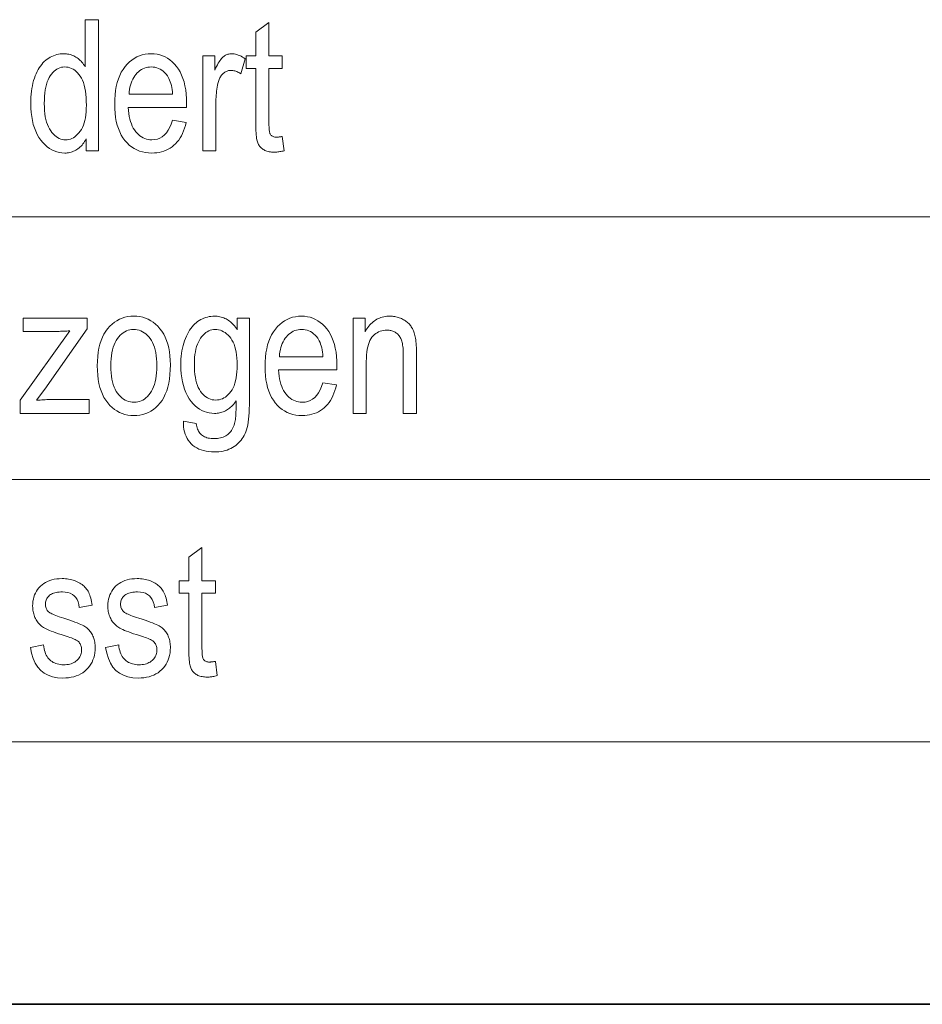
# Model space of a CAD drawing. Extents: x 5 to 2705, y 5 to 648.
# Tile 14 of 50: x 681 to 695, y 46 to 61. Entities that reach past the tile are written whole.
import ezdxf

# ---------------------------------------------------------------- set-up
doc = ezdxf.new("R2010")
doc.units = 0

msp = doc.modelspace()

# ---------------------------------------------------------------- linework, layer by layer
at = {"color": 7, "lineweight": 13}
for p, q in [((659, 58), (737, 58)), ((659, 54), (757, 54)), ((659, 50), (737, 50))]:
    msp.add_line(p, q, dxfattribs=at)
at = {"color": 7, "lineweight": 35}
msp.add_line((832, 46), (654, 46), dxfattribs=at)
at = {"color": 7, "lineweight": 13}
for points in [[(681.952271, 59.006138), (681.952271, 59.18895), (681.94104, 59.168438), (681.929138, 59.148922), (681.916687, 59.130402), (681.903564, 59.112877), (681.889832, 59.096348), (681.875488, 59.080818), (681.860474, 59.06628), (681.844849, 59.052742), (681.828613, 59.040195), (681.811707, 59.028648), (681.794434, 59.01815), (681.776794, 59.008759), (681.758911, 59.000469), (681.740784, 58.993286), (681.722351, 58.987209), (681.703674, 58.982235), (681.684692, 58.978367), (681.665466, 58.975605), (681.645996, 58.973949), (681.626221, 58.973396), (681.584717, 58.97538), (681.544434, 58.981335), (681.505249, 58.991261), (681.467163, 59.005157), (681.430237, 59.023022), (681.39447, 59.044857), (681.359802, 59.07066), (681.326294, 59.100433), (681.293884, 59.134182), (681.262634, 59.171894), (681.233459, 59.213211), (681.207397, 59.257763), (681.184326, 59.305546), (681.164368, 59.35656), (681.147522, 59.410809), (681.133667, 59.468292), (681.122925, 59.529011), (681.115295, 59.59296), (681.110657, 59.660141), (681.109131, 59.730556), (681.109802, 59.779194), (681.111877, 59.826328), (681.115295, 59.871964), (681.120056, 59.916096), (681.126221, 59.958729), (681.133667, 59.999863), (681.142578, 60.039494), (681.152771, 60.077625), (681.164368, 60.114254), (681.177368, 60.149384), (681.191467, 60.182877), (681.206482, 60.214596), (681.222412, 60.244541), (681.239258, 60.272713), (681.257019, 60.29911), (681.275635, 60.323738), (681.295227, 60.346588), (681.315735, 60.367664), (681.337158, 60.386971), (681.359497, 60.404499), (681.382507, 60.420311), (681.406067, 60.43446), (681.430115, 60.446941), (681.454651, 60.45776), (681.479736, 60.466915), (681.505249, 60.474403), (681.531311, 60.480232), (681.557922, 60.48439), (681.584961, 60.486889), (681.612549, 60.48772), (681.632324, 60.487194), (681.651794, 60.485619), (681.671021, 60.482994), (681.689941, 60.479317), (681.708557, 60.47459), (681.726929, 60.468811), (681.744934, 60.461983), (681.762756, 60.454105), (681.780212, 60.445175), (681.797424, 60.435196), (681.814148, 60.424274), (681.830322, 60.412521), (681.845947, 60.399937), (681.860901, 60.38652), (681.875366, 60.372269), (681.88916, 60.357189), (681.902405, 60.341274), (681.915039, 60.324528), (681.927124, 60.30695), (681.938599, 60.28854), (681.938599, 61.006138), (682.140503, 61.006138), (682.140503, 59.006138)], [(684.941345, 59.225784), (684.968628, 59.008865), (684.952148, 59.004719), (684.935974, 59.001007), (684.920166, 58.997734), (684.904663, 58.994896), (684.889526, 58.992496), (684.874634, 58.990532), (684.860107, 58.989002), (684.845947, 58.987911), (684.832092, 58.987255), (684.818542, 58.987038), (684.797974, 58.987453), (684.778198, 58.988701), (684.759216, 58.990784), (684.741089, 58.993694), (684.723755, 58.99744), (684.707214, 59.002018), (684.691528, 59.007427), (684.676697, 59.013668), (684.662598, 59.020741), (684.649414, 59.028648), (684.636963, 59.037277), (684.625366, 59.04652), (684.614563, 59.056377), (684.604553, 59.066849), (684.595337, 59.07793), (684.586914, 59.08963), (684.579346, 59.101944), (684.572571, 59.114868), (684.566589, 59.12841), (684.561401, 59.142563), (684.556885, 59.158459), (684.552795, 59.177216), (684.549194, 59.198837), (684.546143, 59.223328), (684.543457, 59.250679), (684.541321, 59.280899), (684.539673, 59.313984), (684.538452, 59.34993), (684.537781, 59.388744), (684.537537, 59.43042), (684.537537, 60.263981), (684.390198, 60.263981), (684.390198, 60.454979), (684.537537, 60.454979), (684.537537, 60.813778), (684.738037, 60.961117), (684.738037, 60.454979), (684.941345, 60.454979), (684.941345, 60.263981), (684.738037, 60.263981), (684.738037, 59.416779), (684.73822, 59.394146), (684.73877, 59.373177), (684.739685, 59.353874), (684.740906, 59.336235), (684.742493, 59.320259), (684.744446, 59.305946), (684.746765, 59.293301), (684.74939, 59.282318), (684.752441, 59.272999), (684.755798, 59.265347), (684.761414, 59.256016), (684.767944, 59.247665), (684.775391, 59.240299), (684.783752, 59.233913), (684.792969, 59.228512), (684.803101, 59.224091), (684.814148, 59.220654), (684.826111, 59.218197), (684.838928, 59.216724), (684.852661, 59.216232), (684.85968, 59.216328), (684.867126, 59.216614), (684.874939, 59.217094), (684.88324, 59.217762), (684.891907, 59.21862), (684.90094, 59.219673), (684.910461, 59.220913), (684.920349, 59.222343), (684.930603, 59.223969)], [(683.268738, 59.472713), (683.476135, 59.441338), (683.464905, 59.396091), (683.452026, 59.353123), (683.4375, 59.312435), (683.421204, 59.274025), (683.40332, 59.237892), (683.383728, 59.204037), (683.362427, 59.172462), (683.339478, 59.143166), (683.314819, 59.116146), (683.288513, 59.091404), (683.260742, 59.068981), (683.231628, 59.04892), (683.201294, 59.031219), (683.169556, 59.015877), (683.136597, 59.002899), (683.102295, 58.992275), (683.066772, 58.984016), (683.029907, 58.978115), (682.991699, 58.974575), (682.952271, 58.973396), (682.90271, 58.975311), (682.855164, 58.981064), (682.809448, 58.990646), (682.765747, 59.004063), (682.723938, 59.021317), (682.684021, 59.0424), (682.646057, 59.067318), (682.609985, 59.096069), (682.575867, 59.128654), (682.54364, 59.165073), (682.513977, 59.205109), (682.487427, 59.248539), (682.463989, 59.295368), (682.443665, 59.345592), (682.426514, 59.399216), (682.412415, 59.456234), (682.401489, 59.516651), (682.393677, 59.580463), (682.389038, 59.647675), (682.387451, 59.718281), (682.389038, 59.791534), (682.393738, 59.861225), (682.401611, 59.927361), (682.412659, 59.989929), (682.426819, 60.048943), (682.444153, 60.104393), (682.464661, 60.156281), (682.488281, 60.204609), (682.515076, 60.249378), (682.545044, 60.290585), (682.577393, 60.328041), (682.611389, 60.361553), (682.647095, 60.391125), (682.684509, 60.416752), (682.723572, 60.438438), (682.764282, 60.456181), (682.806763, 60.469978), (682.85083, 60.479836), (682.896606, 60.485748), (682.944092, 60.48772), (682.989441, 60.485783), (683.033203, 60.479973), (683.0755, 60.470284), (683.116272, 60.456726), (683.155518, 60.439289), (683.193237, 60.41798), (683.229431, 60.392796), (683.264038, 60.363735), (683.29718, 60.330803), (683.328796, 60.293995), (683.358093, 60.253517), (683.384277, 60.209576), (683.40741, 60.162167), (683.427429, 60.111294), (683.444397, 60.056957), (683.458252, 59.999153), (683.469055, 59.937885), (683.476807, 59.87315), (683.481384, 59.804951), (683.482971, 59.733288), (683.481567, 59.667801), (682.594788, 59.667801), (682.598145, 59.620163), (682.603271, 59.574924), (682.610168, 59.532085), (682.618835, 59.49165), (682.629272, 59.453613), (682.641479, 59.41798), (682.655457, 59.384747), (682.671204, 59.353912), (682.688721, 59.325481), (682.708069, 59.299454), (682.728699, 59.275864), (682.750183, 59.254761), (682.772583, 59.236137), (682.795776, 59.219997), (682.819946, 59.206341), (682.84491, 59.195168), (682.870789, 59.186478), (682.897522, 59.180271), (682.92511, 59.176548), (682.953613, 59.175304), (682.997559, 59.17828), (683.038696, 59.187202), (683.077087, 59.202072), (683.112732, 59.222893), (683.14563, 59.249657), (683.175781, 59.282372), (683.203125, 59.321037), (683.227783, 59.365646), (683.249634, 59.416206)], [(683.729858, 59.006138), (683.729858, 60.454979), (683.911316, 60.454979), (683.911316, 60.235332), (683.92511, 60.264862), (683.938721, 60.292332), (683.952026, 60.317741), (683.965149, 60.341091), (683.978027, 60.362381), (683.990662, 60.381607), (684.003052, 60.398777), (684.015198, 60.413887), (684.027161, 60.426937), (684.038879, 60.437923), (684.050598, 60.447388), (684.062622, 60.455853), (684.074951, 60.463322), (684.087585, 60.469795), (684.100464, 60.475273), (684.113586, 60.479752), (684.127075, 60.483238), (684.140808, 60.485729), (684.154846, 60.487221), (684.169189, 60.48772), (684.189392, 60.486931), (684.209717, 60.484554), (684.230103, 60.480598), (684.25061, 60.47506), (684.271118, 60.467937), (684.291809, 60.459236), (684.3125, 60.448948), (684.333313, 60.43708), (684.354187, 60.423626), (684.375183, 60.408592), (684.306946, 60.180763), (684.291992, 60.190872), (684.2771, 60.199917), (684.262329, 60.207897), (684.247559, 60.214813), (684.232971, 60.220669), (684.218384, 60.225456), (684.203918, 60.229179), (684.189514, 60.231842), (684.175232, 60.233437), (684.161011, 60.233971), (684.148254, 60.233517), (684.135742, 60.232166), (684.123474, 60.229916), (684.11145, 60.226765), (684.099609, 60.222713), (684.087952, 60.217762), (684.076538, 60.21191), (684.065369, 60.205154), (684.054382, 60.197502), (684.04364, 60.18895), (684.033325, 60.179588), (684.023621, 60.169521), (684.014526, 60.158745), (684.006104, 60.147255), (683.998291, 60.135059), (683.991089, 60.122154), (683.984558, 60.10854), (683.978638, 60.094215), (683.973328, 60.079182), (683.968628, 60.063438), (683.961365, 60.035156), (683.954895, 60.006519), (683.949158, 59.977528), (683.944153, 59.948185), (683.939941, 59.918484), (683.936523, 59.888432), (683.933838, 59.858021), (683.931946, 59.827255), (683.930786, 59.796139), (683.93042, 59.764664), (683.93042, 59.006138)], [(681.315125, 59.729195), (681.316101, 59.674431), (681.319031, 59.622562), (681.323914, 59.573586), (681.33075, 59.527504), (681.339539, 59.48431), (681.350281, 59.444008), (681.362915, 59.406601), (681.377563, 59.372086), (681.394165, 59.340462), (681.412659, 59.311729), (681.432495, 59.285809), (681.453003, 59.262619), (681.474121, 59.242153), (681.49585, 59.224419), (681.51825, 59.209412), (681.54126, 59.197132), (681.564941, 59.187584), (681.589294, 59.180763), (681.614258, 59.17667), (681.639832, 59.175304), (681.665161, 59.176617), (681.689758, 59.180546), (681.713684, 59.187092), (681.737, 59.196262), (681.759521, 59.208046), (681.781433, 59.222454), (681.802673, 59.239479), (681.823181, 59.259125), (681.843018, 59.281391), (681.862183, 59.306274), (681.880127, 59.333805), (681.896118, 59.36401), (681.910217, 59.396889), (681.922485, 59.432442), (681.9328, 59.470669), (681.941284, 59.511566), (681.947876, 59.555141), (681.952576, 59.601391), (681.955383, 59.650314), (681.95636, 59.701908), (681.955383, 59.761112), (681.952576, 59.817024), (681.947876, 59.869652), (681.941284, 59.918991), (681.9328, 59.965038), (681.922485, 60.007801), (681.910217, 60.047276), (681.896118, 60.083466), (681.880127, 60.116364), (681.862183, 60.145973), (681.842896, 60.172543), (681.822571, 60.196316), (681.801331, 60.217289), (681.779053, 60.23547), (681.755798, 60.250851), (681.731567, 60.263435), (681.70636, 60.273224), (681.680176, 60.280216), (681.653015, 60.284412), (681.624817, 60.285812), (681.599792, 60.284466), (681.5755, 60.280434), (681.55188, 60.273716), (681.528992, 60.264309), (681.506836, 60.252216), (681.485352, 60.237434), (681.4646, 60.219963), (681.444519, 60.199806), (681.425171, 60.176964), (681.406555, 60.151432), (681.38916, 60.12302), (681.373657, 60.091541), (681.359924, 60.056992), (681.348022, 60.019371), (681.338013, 59.978683), (681.329773, 59.934925), (681.323364, 59.888096), (681.318787, 59.8382), (681.31604, 59.785229)], [(682.607117, 59.869713), (683.270142, 59.869713), (683.266846, 59.90641), (683.262512, 59.9412), (683.257141, 59.974079), (683.250671, 60.005047), (683.243164, 60.034103), (683.234619, 60.061253), (683.224976, 60.086494), (683.214233, 60.109821), (683.202454, 60.131241), (683.189636, 60.150749), (683.169739, 60.176411), (683.148743, 60.199371), (683.126709, 60.219631), (683.103638, 60.23719), (683.079468, 60.252045), (683.05426, 60.264202), (683.027954, 60.273655), (683.00061, 60.280407), (682.972168, 60.284458), (682.942688, 60.285812), (682.916077, 60.284683), (682.890259, 60.281307), (682.865234, 60.275681), (682.841003, 60.267803), (682.817505, 60.257671), (682.794861, 60.245293), (682.77301, 60.230659), (682.751953, 60.213779), (682.731628, 60.194645), (682.712158, 60.17326), (682.693909, 60.149963), (682.677368, 60.125099), (682.662598, 60.098667), (682.649475, 60.070667), (682.638123, 60.041096), (682.628479, 60.009956), (682.620544, 59.977249), (682.61438, 59.942974), (682.609863, 59.907127)], [(680.949524, 55.006138), (680.949524, 55.205318), (681.706665, 56.263981), (681.681091, 56.262428), (681.656128, 56.261036), (681.631775, 56.259808), (681.608032, 56.258743), (681.5849, 56.257843), (681.562439, 56.257107), (681.540588, 56.256535), (681.519409, 56.256123), (681.49884, 56.255878), (681.478882, 56.255798), (680.994568, 56.255798), (680.994568, 56.454979), (681.965881, 56.454979), (681.965881, 56.292633), (681.32196, 55.373123), (681.197815, 55.205318), (681.22467, 55.207653), (681.25116, 55.20974), (681.277405, 55.211582), (681.303223, 55.213177), (681.328796, 55.214527), (681.354004, 55.215633), (681.378906, 55.216492), (681.403442, 55.217106), (681.427673, 55.217476), (681.451538, 55.217598), (682.001343, 55.217598), (682.001343, 55.006138)], [(682.122803, 55.730556), (682.12439, 55.803749), (682.129089, 55.87326), (682.136963, 55.939083), (682.14801, 56.001228), (682.16217, 56.059685), (682.179504, 56.11446), (682.200012, 56.16555), (682.223633, 56.212959), (682.250427, 56.256683), (682.280334, 56.296726), (682.312683, 56.333015), (682.346741, 56.365482), (682.382446, 56.394131), (682.419861, 56.418961), (682.458923, 56.439972), (682.499634, 56.457161), (682.542053, 56.470531), (682.586182, 56.48008), (682.631958, 56.485809), (682.679382, 56.48772), (682.726074, 56.485809), (682.77124, 56.48008), (682.814819, 56.470531), (682.856873, 56.457161), (682.897339, 56.439972), (682.936279, 56.418961), (682.973633, 56.394131), (683.00946, 56.365482), (683.043701, 56.333015), (683.076416, 56.296726), (683.10675, 56.256832), (683.13385, 56.213558), (683.157776, 56.166901), (683.178528, 56.116859), (683.196106, 56.063438), (683.210449, 56.00663), (683.22168, 55.946438), (683.229614, 55.882862), (683.234436, 55.815907), (683.236023, 55.745564), (683.234436, 55.669521), (683.229736, 55.597462), (683.221924, 55.529385), (683.210938, 55.465294), (683.196777, 55.405182), (683.179565, 55.349056), (683.159119, 55.296917), (683.13562, 55.248756), (683.108948, 55.204582), (683.079102, 55.164391), (683.046875, 55.128101), (683.012939, 55.095634), (682.977234, 55.066982), (682.93988, 55.042152), (682.900757, 55.021145), (682.859924, 55.003956), (682.817383, 54.990585), (682.773071, 54.981037), (682.727112, 54.975307), (682.679382, 54.973396), (682.632446, 54.975311), (682.587097, 54.981064), (682.543335, 54.990646), (682.50116, 55.004063), (682.460632, 55.021317), (682.421631, 55.0424), (682.384277, 55.067318), (682.348511, 55.096069), (682.314331, 55.128654), (682.281738, 55.165073), (682.251526, 55.205231), (682.224487, 55.249031), (682.200684, 55.296471), (682.179993, 55.347557), (682.162537, 55.402283), (682.148193, 55.460655), (682.137085, 55.522667), (682.12915, 55.588322), (682.12439, 55.657619)], [(683.433838, 54.886082), (683.63031, 54.850613), (683.633545, 54.828014), (683.637939, 54.806602), (683.643372, 54.786377), (683.649902, 54.767338), (683.657593, 54.749489), (683.666321, 54.732822), (683.676147, 54.717346), (683.687012, 54.703056), (683.699036, 54.689949), (683.712158, 54.678036), (683.726318, 54.667278), (683.741577, 54.657654), (683.757874, 54.649158), (683.775208, 54.6418), (683.79364, 54.635571), (683.813171, 54.630478), (683.83374, 54.626514), (683.855347, 54.623684), (683.878052, 54.621983), (683.901794, 54.621418), (683.927673, 54.622051), (683.952576, 54.623955), (683.976318, 54.627129), (683.999023, 54.631569), (684.02063, 54.637276), (684.041199, 54.644257), (684.060608, 54.652504), (684.079041, 54.662018), (684.096313, 54.672802), (684.112549, 54.684856), (684.127747, 54.698162), (684.141968, 54.712715), (684.155151, 54.728504), (684.167358, 54.745537), (684.178528, 54.763813), (684.188782, 54.783329), (684.197998, 54.804085), (684.206177, 54.826084), (684.21344, 54.849323), (684.219666, 54.873806), (684.223022, 54.890778), (684.226013, 54.911133), (684.228699, 54.934868), (684.231018, 54.96199), (684.232971, 54.992496), (684.234558, 55.026382), (684.235779, 55.063656), (684.236694, 55.104309), (684.237183, 55.14835), (684.237366, 55.19577), (684.224121, 55.177406), (684.21051, 55.159973), (684.196594, 55.143463), (684.182373, 55.127884), (684.167786, 55.113232), (684.152893, 55.099506), (684.137695, 55.086712), (684.122131, 55.074841), (684.106262, 55.0639), (684.090027, 55.053886), (684.073486, 55.044815), (684.05658, 55.036697), (684.039307, 55.029533), (684.021729, 55.023327), (684.003723, 55.018074), (683.985413, 55.013779), (683.966736, 55.010437), (683.947693, 55.008049), (683.928345, 55.006615), (683.908569, 55.006138), (683.86676, 55.007938), (683.826355, 55.01334), (683.787415, 55.022346), (683.749878, 55.03495), (683.713867, 55.051159), (683.67926, 55.070969), (683.646057, 55.094379), (683.61438, 55.121391), (683.584106, 55.152004), (683.555237, 55.186218), (683.524658, 55.229099), (683.497314, 55.274788), (683.473145, 55.323288), (683.452209, 55.374596), (683.434509, 55.428715), (683.420044, 55.485645), (683.408752, 55.545387), (683.400696, 55.607937), (683.395874, 55.673302), (683.394287, 55.74147), (683.394958, 55.787544), (683.397095, 55.832439), (683.400635, 55.876163), (683.40564, 55.918716), (683.411987, 55.960094), (683.4198, 56.000298), (683.429016, 56.03933), (683.439697, 56.077187), (683.451721, 56.113873), (683.46521, 56.149384), (683.479858, 56.18338), (683.495361, 56.215523), (683.51178, 56.245811), (683.529053, 56.274242), (683.547241, 56.300816), (683.566284, 56.325539), (683.586243, 56.348404), (683.607117, 56.369411), (683.628845, 56.388565), (683.651428, 56.405865), (683.674744, 56.421417), (683.698669, 56.435333), (683.723145, 56.447613), (683.748108, 56.458252), (683.773682, 56.467255), (683.799866, 56.474625), (683.826538, 56.480354), (683.85376, 56.484447), (683.881592, 56.4869), (683.909973, 56.48772), (683.930786, 56.487202), (683.951233, 56.485645), (683.971313, 56.483055), (683.991028, 56.479427), (684.010376, 56.474758), (684.029358, 56.469059), (684.047974, 56.462318), (684.066223, 56.45454), (684.084106, 56.445728), (684.101624, 56.435879), (684.118774, 56.424992), (684.135498, 56.413067), (684.151855, 56.400108), (684.167786, 56.386112), (684.18335, 56.371075), (684.198486, 56.355007), (684.213257, 56.337898), (684.2276, 56.319752), (684.241577, 56.300571), (684.255127, 56.280354), (684.255127, 56.454979), (684.440674, 56.454979), (684.440674, 55.202591), (684.440125, 55.137657), (684.438477, 55.076561), (684.43573, 55.019295), (684.431946, 54.965866), (684.427002, 54.916267), (684.421021, 54.870502), (684.41394, 54.828571), (684.405762, 54.790478), (684.396423, 54.756214), (684.386108, 54.725784), (684.374451, 54.697872), (684.36145, 54.671158), (684.347107, 54.645645), (684.331299, 54.621334), (684.314148, 54.598225), (684.295532, 54.576317), (684.275574, 54.555607), (684.254272, 54.536098), (684.231506, 54.517788), (684.207397, 54.500679), (684.182007, 54.485001), (684.155701, 54.470966), (684.128357, 54.458588), (684.099976, 54.447857), (684.070618, 54.438778), (684.040222, 54.431351), (684.00885, 54.425571), (683.97644, 54.421444), (683.942993, 54.418968), (683.908569, 54.418144), (683.863525, 54.419384), (683.820618, 54.423111), (683.779846, 54.429317), (683.74115, 54.438007), (683.704651, 54.449181), (683.670227, 54.462837), (683.637939, 54.478977), (683.607788, 54.497597), (683.579773, 54.518703), (683.553894, 54.54229), (683.530334, 54.568073), (683.509338, 54.595768), (683.490967, 54.625374), (683.475098, 54.656887), (683.461792, 54.690311), (683.45105, 54.725647), (683.442932, 54.76289), (683.437317, 54.802044), (683.434326, 54.843109)], [(685.559326, 55.472713), (685.766724, 55.441338), (685.755493, 55.396091), (685.742615, 55.353123), (685.728027, 55.312435), (685.711792, 55.274025), (685.693909, 55.237892), (685.674316, 55.204037), (685.653015, 55.172462), (685.630066, 55.143166), (685.605408, 55.116146), (685.579102, 55.091404), (685.551331, 55.068981), (685.522217, 55.04892), (685.491821, 55.031219), (685.460144, 55.015877), (685.427185, 55.002899), (685.392883, 54.992275), (685.357361, 54.984016), (685.320435, 54.978115), (685.282288, 54.974575), (685.242859, 54.973396), (685.193298, 54.975311), (685.145752, 54.981064), (685.100037, 54.990646), (685.056335, 55.004063), (685.014526, 55.021317), (684.974609, 55.0424), (684.936646, 55.067318), (684.900574, 55.096069), (684.866455, 55.128654), (684.834229, 55.165073), (684.804565, 55.205109), (684.778015, 55.248539), (684.754578, 55.295368), (684.734253, 55.345592), (684.717102, 55.399216), (684.703003, 55.456234), (684.692078, 55.516651), (684.684265, 55.580463), (684.679626, 55.647675), (684.67804, 55.718281), (684.679626, 55.791534), (684.684326, 55.861225), (684.6922, 55.927361), (684.703247, 55.989929), (684.717407, 56.048943), (684.734741, 56.104393), (684.755249, 56.156281), (684.77887, 56.204609), (684.805664, 56.249378), (684.835632, 56.290585), (684.867981, 56.328041), (684.901978, 56.361553), (684.937683, 56.391125), (684.975098, 56.416752), (685.01416, 56.438438), (685.054871, 56.456181), (685.09729, 56.469978), (685.141418, 56.479836), (685.187195, 56.485748), (685.23468, 56.48772), (685.280029, 56.485783), (685.323792, 56.479973), (685.366089, 56.470284), (685.40686, 56.456726), (685.446106, 56.439289), (685.483826, 56.41798), (685.52002, 56.392796), (685.554626, 56.363735), (685.587769, 56.330803), (685.619385, 56.293995), (685.648682, 56.253517), (685.674866, 56.209576), (685.697998, 56.162167), (685.718018, 56.111294), (685.734985, 56.056957), (685.74884, 55.999153), (685.759644, 55.937885), (685.767395, 55.87315), (685.771973, 55.804951), (685.77356, 55.733288), (685.772156, 55.667801), (684.885376, 55.667801), (684.888733, 55.620163), (684.89386, 55.574924), (684.900757, 55.532085), (684.909424, 55.49165), (684.919861, 55.453613), (684.932068, 55.41798), (684.946045, 55.384747), (684.961792, 55.353912), (684.979309, 55.325481), (684.998657, 55.299454), (685.019287, 55.275864), (685.040771, 55.254761), (685.06311, 55.236137), (685.086365, 55.219997), (685.110474, 55.206341), (685.135498, 55.195168), (685.161377, 55.186478), (685.18811, 55.180271), (685.215698, 55.176548), (685.244202, 55.175304), (685.288147, 55.17828), (685.329285, 55.187202), (685.367676, 55.202072), (685.40332, 55.222893), (685.436218, 55.249657), (685.46637, 55.282372), (685.493713, 55.321037), (685.518372, 55.365646), (685.540222, 55.416206)], [(686.020447, 55.006138), (686.020447, 56.454979), (686.201904, 56.454979), (686.201904, 56.248974), (686.215332, 56.272381), (686.229248, 56.294571), (686.243835, 56.315544), (686.258972, 56.335304), (686.274719, 56.353851), (686.291077, 56.371185), (686.307983, 56.387302), (686.325439, 56.40221), (686.343567, 56.415897), (686.362183, 56.428375), (686.38147, 56.439651), (686.401245, 56.449741), (686.421631, 56.458641), (686.442566, 56.466354), (686.463989, 56.472885), (686.486084, 56.478226), (686.508667, 56.48238), (686.531799, 56.485348), (686.555542, 56.487125), (686.579834, 56.48772), (686.598755, 56.487347), (686.617432, 56.486221), (686.635803, 56.484344), (686.653931, 56.481716), (686.671753, 56.47834), (686.68927, 56.474213), (686.706482, 56.469337), (686.72345, 56.463711), (686.740112, 56.457333), (686.75647, 56.450203), (686.7724, 56.442467), (686.78772, 56.434269), (686.802368, 56.425606), (686.816406, 56.416477), (686.829834, 56.406887), (686.84259, 56.396835), (686.854736, 56.386314), (686.866272, 56.375332), (686.877197, 56.363888), (686.887451, 56.351978), (686.897156, 56.339474), (686.906372, 56.326248), (686.915039, 56.312298), (686.923218, 56.297626), (686.930908, 56.28223), (686.93811, 56.266109), (686.944824, 56.249268), (686.950989, 56.231705), (686.956665, 56.213417), (686.961792, 56.194405), (686.966492, 56.173996), (686.970642, 56.151512), (686.974304, 56.126957), (686.977539, 56.100327), (686.980225, 56.071621), (686.982422, 56.040844), (686.984131, 56.007992), (686.985352, 55.973068), (686.986084, 55.936069), (686.986328, 55.896996), (686.986328, 55.006138), (686.784424, 55.006138), (686.784424, 55.887447), (686.78418, 55.91851), (686.783325, 55.947857), (686.781982, 55.975483), (686.78009, 56.001389), (686.777649, 56.025578), (686.774597, 56.048046), (686.771057, 56.068798), (686.766968, 56.08783), (686.762329, 56.105141), (686.757141, 56.120735), (686.751404, 56.135136), (686.744995, 56.148865), (686.738037, 56.16193), (686.730408, 56.174324), (686.722229, 56.18605), (686.713379, 56.197105), (686.703918, 56.207497), (686.693848, 56.217216), (686.683167, 56.226269), (686.671875, 56.23465), (686.660095, 56.242298), (686.647949, 56.249138), (686.635437, 56.255177), (686.622559, 56.260406), (686.609314, 56.264835), (686.595703, 56.268456), (686.581726, 56.271275), (686.567322, 56.273285), (686.552612, 56.274494), (686.537537, 56.274895), (686.509155, 56.273819), (686.481995, 56.270584), (686.456055, 56.265198), (686.431213, 56.257652), (686.407593, 56.247952), (686.385132, 56.236095), (686.363831, 56.222084), (686.343689, 56.205921), (686.324707, 56.187599), (686.306946, 56.167122), (686.290649, 56.144024), (686.276001, 56.117844), (686.263123, 56.088581), (686.251953, 56.056232), (686.242493, 56.020805), (686.234741, 55.982292), (686.22876, 55.940693), (686.224426, 55.896015), (686.221863, 55.848251), (686.221008, 55.797405), (686.221008, 55.006138)], [(682.328796, 55.730556), (682.329834, 55.675789), (682.332886, 55.623901), (682.338013, 55.57489), (682.345154, 55.528759), (682.35437, 55.485504), (682.365601, 55.445129), (682.378906, 55.407631), (682.394287, 55.373013), (682.411682, 55.341274), (682.431091, 55.312412), (682.452087, 55.286362), (682.473999, 55.263054), (682.496948, 55.242489), (682.520813, 55.224663), (682.545715, 55.209583), (682.571594, 55.197243), (682.598389, 55.187645), (682.626221, 55.18079), (682.65509, 55.176678), (682.684875, 55.175304), (682.71283, 55.176689), (682.73999, 55.180843), (682.766357, 55.187767), (682.791931, 55.19746), (682.81665, 55.209923), (682.840637, 55.225155), (682.86377, 55.243156), (682.886108, 55.263927), (682.907654, 55.287468), (682.928406, 55.313778), (682.947693, 55.342869), (682.964966, 55.37476), (682.980225, 55.409447), (682.993408, 55.44693), (683.004578, 55.487209), (683.013733, 55.530285), (683.020874, 55.576157), (683.02594, 55.624828), (683.028992, 55.676296), (683.030029, 55.730556), (683.028992, 55.785069), (683.02594, 55.836723), (683.020813, 55.885532), (683.013672, 55.931484), (683.004456, 55.97459), (682.993164, 56.014843), (682.979858, 56.052242), (682.964539, 56.086792), (682.947144, 56.118492), (682.927673, 56.147339), (682.906738, 56.173389), (682.884827, 56.196697), (682.861877, 56.217262), (682.838013, 56.235088), (682.81311, 56.250168), (682.787231, 56.262508), (682.760376, 56.272106), (682.732544, 56.278961), (682.703735, 56.283073), (682.67395, 56.284447), (682.645691, 56.28307), (682.618347, 56.278934), (682.591797, 56.272045), (682.566101, 56.262402), (682.54126, 56.25), (682.517273, 56.23484), (682.494141, 56.21693), (682.471802, 56.196262), (682.450378, 56.172836), (682.429749, 56.146656), (682.410583, 56.117695), (682.393372, 56.085918), (682.378235, 56.051334), (682.365112, 56.013943), (682.354004, 55.973736), (682.34491, 55.930721), (682.337891, 55.884895), (682.332825, 55.836262), (682.329773, 55.784813)], [(683.601624, 55.756477), (683.6026, 55.700996), (683.605408, 55.648594), (683.610107, 55.599277), (683.616699, 55.55304), (683.625183, 55.509888), (683.635498, 55.469822), (683.647766, 55.432835), (683.661865, 55.398933), (683.677856, 55.368114), (683.695801, 55.340382), (683.715027, 55.315498), (683.735107, 55.293232), (683.756042, 55.273586), (683.777832, 55.256561), (683.800476, 55.242153), (683.823975, 55.230366), (683.848267, 55.221199), (683.873474, 55.214649), (683.899475, 55.21072), (683.926331, 55.209412), (683.953186, 55.210693), (683.979248, 55.214542), (684.004517, 55.220955), (684.028931, 55.229931), (684.052551, 55.24147), (684.075317, 55.255577), (684.09729, 55.272251), (684.118408, 55.291485), (684.138733, 55.313286), (684.158264, 55.33765), (684.176392, 55.364815), (684.192627, 55.395004), (684.20697, 55.428226), (684.21936, 55.464474), (684.229858, 55.50375), (684.238464, 55.546055), (684.245178, 55.591389), (684.249939, 55.639751), (684.252808, 55.691143), (684.253723, 55.745564), (684.252747, 55.798737), (684.249817, 55.849113), (684.244934, 55.89669), (684.238037, 55.941471), (684.229187, 55.983456), (684.218384, 56.022644), (684.205627, 56.059036), (684.190918, 56.092632), (684.174194, 56.123428), (684.155518, 56.151432), (684.135437, 56.176704), (684.114563, 56.199318), (684.092773, 56.219269), (684.07019, 56.236561), (684.046753, 56.251194), (684.0224, 56.263165), (683.997314, 56.272476), (683.971313, 56.279125), (683.944458, 56.283115), (683.916809, 56.284447), (683.891968, 56.283115), (683.867798, 56.279125), (683.844238, 56.272476), (683.821289, 56.263165), (683.79895, 56.251194), (683.777222, 56.236561), (683.756104, 56.219269), (683.735596, 56.199318), (683.715698, 56.176704), (683.696472, 56.151432), (683.678467, 56.123539), (683.662292, 56.093067), (683.648071, 56.06002), (683.635742, 56.024391), (683.625366, 55.986187), (683.616821, 55.9454), (683.610168, 55.902039), (683.605408, 55.856098), (683.6026, 55.807575)], [(684.897705, 55.869713), (685.56073, 55.869713), (685.557434, 55.90641), (685.553101, 55.9412), (685.547729, 55.974079), (685.54126, 56.005047), (685.533752, 56.034103), (685.525208, 56.061253), (685.515564, 56.086494), (685.504822, 56.109821), (685.493042, 56.131241), (685.480225, 56.150749), (685.460327, 56.176411), (685.439331, 56.199371), (685.417297, 56.219631), (685.394226, 56.23719), (685.370056, 56.252045), (685.344849, 56.264202), (685.318542, 56.273655), (685.291199, 56.280407), (685.262756, 56.284458), (685.233276, 56.285812), (685.206665, 56.284683), (685.180847, 56.281307), (685.155823, 56.275681), (685.131592, 56.267803), (685.108093, 56.257671), (685.085449, 56.245293), (685.063599, 56.230659), (685.04248, 56.213779), (685.022217, 56.194645), (685.002747, 56.17326), (684.984497, 56.149963), (684.967957, 56.125099), (684.953186, 56.098667), (684.940063, 56.070667), (684.928711, 56.041096), (684.919067, 56.009956), (684.911133, 55.977249), (684.904968, 55.942974), (684.900452, 55.907127)], [(683.920898, 51.225784), (683.948181, 51.008865), (683.931702, 51.004719), (683.915527, 51.001007), (683.899719, 50.997734), (683.884216, 50.994896), (683.869019, 50.992496), (683.854187, 50.990532), (683.839661, 50.989002), (683.8255, 50.987911), (683.811646, 50.987255), (683.798096, 50.987038), (683.777466, 50.987453), (683.75769, 50.988701), (683.73877, 50.990784), (683.720581, 50.993694), (683.703247, 50.99744), (683.686768, 51.002018), (683.671082, 51.007427), (683.656189, 51.013668), (683.642151, 51.020741), (683.628906, 51.028648), (683.616516, 51.037277), (683.604858, 51.04652), (683.594055, 51.056377), (683.584045, 51.066849), (683.57489, 51.07793), (683.566467, 51.08963), (683.558899, 51.101944), (683.552063, 51.114868), (683.546082, 51.12841), (683.540955, 51.142563), (683.536377, 51.158459), (683.532349, 51.177216), (683.528748, 51.198837), (683.525635, 51.223328), (683.52301, 51.250679), (683.520874, 51.280899), (683.519226, 51.313984), (683.518005, 51.34993), (683.517273, 51.388744), (683.517029, 51.43042), (683.517029, 52.263981), (683.36969, 52.263981), (683.36969, 52.454979), (683.517029, 52.454979), (683.517029, 52.813778), (683.71759, 52.961117), (683.71759, 52.454979), (683.920898, 52.454979), (683.920898, 52.263981), (683.71759, 52.263981), (683.71759, 51.416779), (683.717773, 51.394146), (683.718323, 51.373177), (683.719177, 51.353874), (683.720459, 51.336235), (683.722046, 51.320259), (683.723999, 51.305946), (683.726318, 51.293301), (683.728943, 51.282318), (683.731934, 51.272999), (683.735352, 51.265347), (683.740967, 51.256016), (683.747498, 51.247665), (683.754944, 51.240299), (683.763306, 51.233913), (683.772522, 51.228512), (683.782654, 51.224091), (683.793701, 51.220654), (683.805603, 51.218197), (683.818481, 51.216724), (683.832214, 51.216232), (683.839233, 51.216328), (683.84668, 51.216614), (683.854492, 51.217094), (683.862732, 51.217762), (683.871399, 51.21862), (683.880493, 51.219673), (683.889954, 51.220913), (683.899841, 51.222343), (683.910156, 51.223969)], [(681.103699, 51.438606), (681.302856, 51.476807), (681.307007, 51.447033), (681.312439, 51.418827), (681.319031, 51.392189), (681.326904, 51.367119), (681.335938, 51.34362), (681.346252, 51.32169), (681.357788, 51.301331), (681.370544, 51.282536), (681.384521, 51.265312), (681.399719, 51.249657), (681.416077, 51.235531), (681.433472, 51.222893), (681.451843, 51.211739), (681.471313, 51.202072), (681.491821, 51.193893), (681.513367, 51.187202), (681.535889, 51.181999), (681.559509, 51.17828), (681.584167, 51.176048), (681.609802, 51.175304), (681.635437, 51.175953), (681.659851, 51.177898), (681.683044, 51.181137), (681.705078, 51.185673), (681.725952, 51.191505), (681.745605, 51.198635), (681.764099, 51.207058), (681.781372, 51.216778), (681.797485, 51.227795), (681.812439, 51.240108), (681.82605, 51.253418), (681.838196, 51.267422), (681.848938, 51.28212), (681.858276, 51.297516), (681.86615, 51.313606), (681.872559, 51.330395), (681.877563, 51.347878), (681.881165, 51.366055), (681.883301, 51.38493), (681.884033, 51.404499), (681.883423, 51.421307), (681.881592, 51.437351), (681.87854, 51.452633), (681.874207, 51.467148), (681.868713, 51.4809), (681.861938, 51.493885), (681.853943, 51.506111), (681.844727, 51.51757), (681.83429, 51.528267), (681.822632, 51.538197), (681.812988, 51.54491), (681.800903, 51.551949), (681.786438, 51.559315), (681.769592, 51.567013), (681.750366, 51.575031), (681.728699, 51.583382), (681.70459, 51.59206), (681.678162, 51.601063), (681.649292, 51.610394), (681.617981, 51.620052), (681.572632, 51.634296), (681.530396, 51.648102), (681.491211, 51.661472), (681.4552, 51.674404), (681.422241, 51.686901), (681.392395, 51.698963), (681.365723, 51.710587), (681.342102, 51.721771), (681.321594, 51.732521), (681.304199, 51.742836), (681.288757, 51.753273), (681.273987, 51.764393), (681.259949, 51.776192), (681.246582, 51.788677), (681.233948, 51.801842), (681.222046, 51.815689), (681.210815, 51.830215), (681.200317, 51.845428), (681.190552, 51.86132), (681.181458, 51.877899), (681.173157, 51.895046), (681.16571, 51.912659), (681.15918, 51.930737), (681.153503, 51.949276), (681.148682, 51.968281), (681.144775, 51.987747), (681.141724, 52.007679), (681.139526, 52.028076), (681.138245, 52.048935), (681.137817, 52.070259), (681.138977, 52.10667), (681.142517, 52.141689), (681.148499, 52.17532), (681.156799, 52.207558), (681.16748, 52.238403), (681.180542, 52.267857), (681.195923, 52.295921), (681.213745, 52.32259), (681.233948, 52.34787), (681.25647, 52.371758), (681.281128, 52.393791), (681.307617, 52.413506), (681.335938, 52.430901), (681.366028, 52.445972), (681.39801, 52.458729), (681.431824, 52.469166), (681.467407, 52.477283), (681.504883, 52.483082), (681.544189, 52.486561), (681.585266, 52.48772), (681.611389, 52.487244), (681.636902, 52.485809), (681.661804, 52.483421), (681.685974, 52.48008), (681.709595, 52.475784), (681.732544, 52.470531), (681.754822, 52.464325), (681.776489, 52.457161), (681.797485, 52.449043), (681.817871, 52.439972), (681.837463, 52.430096), (681.856079, 52.419563), (681.873779, 52.408375), (681.890564, 52.396534), (681.906372, 52.384037), (681.921265, 52.370884), (681.935181, 52.357079), (681.948181, 52.342617), (681.960266, 52.327503), (681.971375, 52.311729), (681.981689, 52.294937), (681.991333, 52.276752), (682.000305, 52.257175), (682.008667, 52.236206), (682.016357, 52.213844), (682.023438, 52.190094), (682.029785, 52.164951), (682.035522, 52.138416), (682.040588, 52.110489), (682.045044, 52.081173), (681.848572, 52.048431), (681.841064, 52.093533), (681.829529, 52.133888), (681.813904, 52.169495), (681.794189, 52.200352), (681.770447, 52.226463), (681.742676, 52.247829), (681.710754, 52.264446), (681.674805, 52.276314), (681.634827, 52.283436), (681.590698, 52.285812), (681.565186, 52.285286), (681.541016, 52.28371), (681.518188, 52.281082), (681.496643, 52.277405), (681.47644, 52.272678), (681.457642, 52.266903), (681.440125, 52.260075), (681.42395, 52.252193), (681.409119, 52.243267), (681.39563, 52.233288), (681.383423, 52.222488), (681.372559, 52.211105), (681.362915, 52.199131), (681.354614, 52.186573), (681.347534, 52.173431), (681.341797, 52.159698), (681.33728, 52.145382), (681.334106, 52.130478), (681.332153, 52.114986), (681.331543, 52.098907), (681.332153, 52.083149), (681.333984, 52.068077), (681.337036, 52.05368), (681.341309, 52.03997), (681.346863, 52.026943), (681.353638, 52.014595), (681.361572, 52.002934), (681.370789, 51.991951), (681.381226, 51.981651), (681.392883, 51.972031), (681.401733, 51.966248), (681.413452, 51.959808), (681.42804, 51.952713), (681.445496, 51.944965), (681.465881, 51.936562), (681.489197, 51.927502), (681.51532, 51.917789), (681.544373, 51.907421), (681.576355, 51.896397), (681.611206, 51.88472), (681.659363, 51.868954), (681.704041, 51.853859), (681.745117, 51.839432), (681.782776, 51.825676), (681.816833, 51.812584), (681.847412, 51.800163), (681.874451, 51.78841), (681.89801, 51.777325), (681.91803, 51.766911), (681.934509, 51.75716), (681.948914, 51.747406), (681.962646, 51.736969), (681.975769, 51.725853), (681.98822, 51.71405), (682, 51.701569), (682.011108, 51.688404), (682.021606, 51.674557), (682.031433, 51.660027), (682.040588, 51.644814), (682.049133, 51.628922), (682.056885, 51.612381), (682.063843, 51.595222), (682.070007, 51.577454), (682.075317, 51.559071), (682.079834, 51.540073), (682.083496, 51.520462), (682.086365, 51.500237), (682.088379, 51.479397), (682.089661, 51.457947), (682.090027, 51.435879), (682.088745, 51.395195), (682.084778, 51.356098), (682.078186, 51.318581), (682.06897, 51.282646), (682.057129, 51.248295), (682.042664, 51.215523), (682.025513, 51.184338), (682.005798, 51.154732), (681.983398, 51.126709), (681.958374, 51.100273), (681.931091, 51.075905), (681.901855, 51.054104), (681.870728, 51.03487), (681.837708, 51.018196), (681.802673, 51.004093), (681.765808, 50.99255), (681.726929, 50.983574), (681.686218, 50.977161), (681.643494, 50.973312), (681.598938, 50.972031), (681.51709, 50.976696), (681.442444, 50.990696), (681.375, 51.014023), (681.314697, 51.046684), (681.261597, 51.088676), (681.215637, 51.139999), (681.17688, 51.200653), (681.145325, 51.270641), (681.120911, 51.349957)], [(682.249634, 51.438606), (682.448853, 51.476807), (682.453003, 51.447033), (682.458374, 51.418827), (682.465027, 51.392189), (682.472839, 51.367119), (682.481934, 51.34362), (682.492249, 51.32169), (682.503723, 51.301331), (682.516479, 51.282536), (682.530518, 51.265312), (682.545715, 51.249657), (682.562073, 51.235531), (682.579407, 51.222893), (682.597839, 51.211739), (682.61731, 51.202072), (682.637817, 51.193893), (682.659302, 51.187202), (682.681885, 51.181999), (682.705505, 51.17828), (682.730103, 51.176048), (682.755798, 51.175304), (682.781372, 51.175953), (682.805786, 51.177898), (682.829041, 51.181137), (682.851074, 51.185673), (682.871948, 51.191505), (682.891602, 51.198635), (682.910095, 51.207058), (682.927368, 51.216778), (682.943481, 51.227795), (682.958374, 51.240108), (682.971985, 51.253418), (682.984192, 51.267422), (682.994934, 51.28212), (683.004211, 51.297516), (683.012085, 51.313606), (683.018555, 51.330395), (683.02356, 51.347878), (683.027161, 51.366055), (683.029297, 51.38493), (683.030029, 51.404499), (683.029419, 51.421307), (683.027588, 51.437351), (683.024475, 51.452633), (683.020203, 51.467148), (683.014648, 51.4809), (683.007935, 51.493885), (682.999939, 51.506111), (682.990723, 51.51757), (682.980286, 51.528267), (682.968628, 51.538197), (682.958984, 51.54491), (682.946899, 51.551949), (682.932434, 51.559315), (682.915588, 51.567013), (682.896301, 51.575031), (682.874634, 51.583382), (682.850586, 51.59206), (682.824097, 51.601063), (682.795227, 51.610394), (682.763977, 51.620052), (682.718628, 51.634296), (682.676331, 51.648102), (682.637207, 51.661472), (682.601135, 51.674404), (682.568237, 51.686901), (682.538391, 51.698963), (682.511658, 51.710587), (682.488098, 51.721771), (682.46759, 51.732521), (682.450195, 51.742836), (682.434753, 51.753273), (682.419983, 51.764393), (682.405945, 51.776192), (682.392578, 51.788677), (682.379944, 51.801842), (682.368042, 51.815689), (682.356812, 51.830215), (682.346313, 51.845428), (682.336487, 51.86132), (682.327393, 51.877899), (682.319153, 51.895046), (682.311707, 51.912659), (682.305176, 51.930737), (682.2995, 51.949276), (682.294678, 51.968281), (682.290771, 51.987747), (682.28772, 52.007679), (682.285522, 52.028076), (682.28418, 52.048935), (682.283752, 52.070259), (682.284973, 52.10667), (682.288513, 52.141689), (682.294434, 52.17532), (682.302734, 52.207558), (682.313416, 52.238403), (682.326477, 52.267857), (682.341919, 52.295921), (682.359741, 52.32259), (682.379883, 52.34787), (682.402466, 52.371758), (682.427124, 52.393791), (682.453613, 52.413506), (682.481873, 52.430901), (682.512024, 52.445972), (682.544006, 52.458729), (682.577759, 52.469166), (682.613403, 52.477283), (682.650879, 52.483082), (682.690125, 52.486561), (682.731262, 52.48772), (682.757385, 52.487244), (682.782898, 52.485809), (682.807739, 52.483421), (682.83197, 52.48008), (682.855591, 52.475784), (682.878479, 52.470531), (682.900818, 52.464325), (682.922485, 52.457161), (682.943481, 52.449043), (682.963867, 52.439972), (682.983459, 52.430096), (683.002075, 52.419563), (683.019775, 52.408375), (683.03656, 52.396534), (683.052368, 52.384037), (683.067261, 52.370884), (683.081177, 52.357079), (683.094177, 52.342617), (683.106201, 52.327503), (683.11731, 52.311729), (683.127625, 52.294937), (683.137329, 52.276752), (683.146301, 52.257175), (683.154663, 52.236206), (683.162354, 52.213844), (683.169373, 52.190094), (683.175781, 52.164951), (683.181519, 52.138416), (683.186584, 52.110489), (683.190979, 52.081173), (682.994568, 52.048431), (682.987061, 52.093533), (682.975525, 52.133888), (682.9599, 52.169495), (682.940186, 52.200352), (682.916443, 52.226463), (682.888611, 52.247829), (682.85675, 52.264446), (682.820801, 52.276314), (682.780762, 52.283436), (682.736694, 52.285812), (682.711182, 52.285286), (682.687012, 52.28371), (682.664124, 52.281082), (682.642639, 52.277405), (682.622437, 52.272678), (682.603577, 52.266903), (682.586121, 52.260075), (682.569946, 52.252193), (682.555115, 52.243267), (682.541626, 52.233288), (682.529419, 52.222488), (682.518555, 52.211105), (682.508911, 52.199131), (682.500549, 52.186573), (682.49353, 52.173431), (682.487732, 52.159698), (682.483276, 52.145382), (682.480042, 52.130478), (682.478149, 52.114986), (682.477478, 52.098907), (682.478088, 52.083149), (682.479919, 52.068077), (682.483032, 52.05368), (682.487305, 52.03997), (682.492859, 52.026943), (682.499573, 52.014595), (682.507568, 52.002934), (682.516785, 51.991951), (682.527222, 51.981651), (682.538879, 51.972031), (682.547668, 51.966248), (682.559387, 51.959808), (682.573975, 51.952713), (682.591492, 51.944965), (682.611877, 51.936562), (682.635132, 51.927502), (682.661316, 51.917789), (682.690369, 51.907421), (682.72229, 51.896397), (682.757141, 51.88472), (682.805359, 51.868954), (682.849976, 51.853859), (682.891113, 51.839432), (682.928711, 51.825676), (682.96283, 51.812584), (682.993408, 51.800163), (683.020447, 51.78841), (683.044006, 51.777325), (683.064026, 51.766911), (683.080505, 51.75716), (683.09491, 51.747406), (683.108643, 51.736969), (683.121765, 51.725853), (683.134216, 51.71405), (683.145996, 51.701569), (683.157104, 51.688404), (683.167603, 51.674557), (683.177429, 51.660027), (683.186584, 51.644814), (683.195068, 51.628922), (683.202881, 51.612381), (683.209839, 51.595222), (683.215942, 51.577454), (683.221313, 51.559071), (683.225769, 51.540073), (683.229492, 51.520462), (683.232361, 51.500237), (683.234375, 51.479397), (683.235596, 51.457947), (683.236023, 51.435879), (683.23468, 51.395195), (683.230774, 51.356098), (683.224182, 51.318581), (683.214966, 51.282646), (683.203125, 51.248295), (683.188599, 51.215523), (683.171509, 51.184338), (683.151733, 51.154732), (683.129395, 51.126709), (683.10437, 51.100273), (683.077087, 51.075905), (683.047852, 51.054104), (683.016724, 51.03487), (682.983643, 51.018196), (682.948669, 51.004093), (682.911743, 50.99255), (682.872925, 50.983574), (682.832153, 50.977161), (682.78949, 50.973312), (682.744873, 50.972031), (682.663086, 50.976696), (682.58844, 50.990696), (682.520996, 51.014023), (682.460693, 51.046684), (682.407593, 51.088676), (682.361633, 51.139999), (682.322876, 51.200653), (682.291321, 51.270641), (682.266907, 51.349957)]]:
    msp.add_lwpolyline(points, close=True, dxfattribs=at)

doc.saveas('drawing.dxf')
